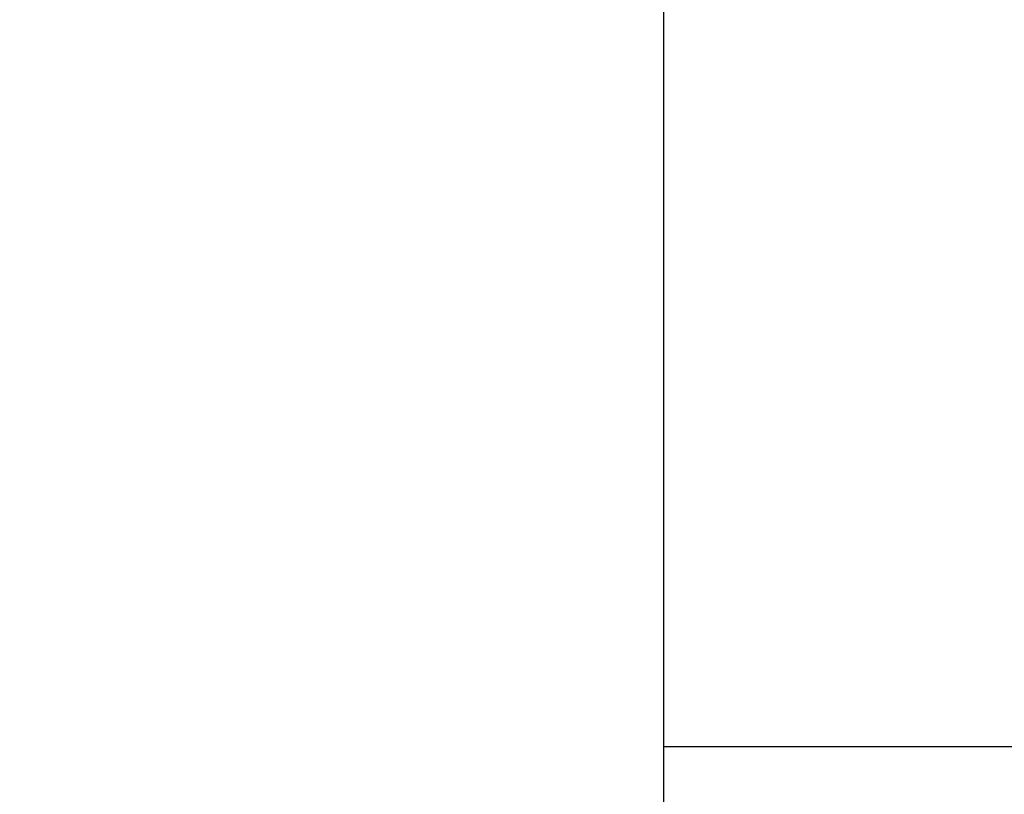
# Model space of a CAD drawing. Header units: millimetres. Extents: x 385 to 493, y 440 to 521.
# Tile 4 of 63: x 460.84 to 471.17, y 474.56 to 482.68. Entities that reach past the tile are written whole.
import ezdxf

# ---------------------------------------------------------------- set-up
doc = ezdxf.new("R2010")
doc.units = ezdxf.units.MM
doc.header["$LTSCALE"] = 0.1
doc.layers.get('0').update_dxf_attribs({"linetype": 'CONTINUOUS'})
doc.layers.get('Defpoints').update_dxf_attribs({"linetype": 'CONTINUOUS'})
doc.styles.add('DIM-7', font='SIMPLEX.shx', dxfattribs={"width": 0.7, "bigfont": 'chineset.shx'})
doc.dimstyles.new('CNS', dxfattribs={"dimscale": 0.6, "dimtxt": 3.5, "dimasz": 2.5, "dimexe": 1, "dimexo": 1.5, "dimgap": 0.09, "dimtad": 0, "dimdsep": 46, "dimtxsty": 'DIM-7', "dimcen": 0.09, "dimclrd": 4, "dimclre": 4, "dimclrt": 4, "dimadec": 0, "dimazin": 0, "dimtfac": 1, "dimtix": 1, "dimtmove": 0, "dimatfit": 3, "dimfxl": 0, "dimtvp": 0.971429, "dimtolj": 1, "dimarcsym": 0})

# ---------------------------------------------------------------- blocks, each defined once
blk = doc.blocks.new('*D24')
at = {"color": 0, "lineweight": -2}
for p, q in [((485.095, 474.659), (485.095, 457.038)), ((454.095, 474.409), (454.095, 457.038)), ((483.595, 457.638), (455.595, 457.638))]:
    blk.add_line(p, q, dxfattribs=at)
at = {"color": 0}
for points in [[(455.595, 457.888), (455.595, 457.388), (454.095, 457.638)], [(483.595, 457.888), (483.595, 457.388), (485.095, 457.638)]]:
    blk.add_solid(points, dxfattribs=at)
at = {"layer": 'Defpoints', "color": 0}
for p in [(485.095, 475.559), (454.095, 475.309), (454.095, 457.638)]:
    blk.add_point(p, dxfattribs=at)
at = {"color": 0, "insert": (469.595, 458.988), "char_height": 2.1, "attachment_point": 5, "style": 'DIM-7'}
blk.add_mtext('\\A1;31', dxfattribs=at)

msp = doc.modelspace()

# ---------------------------------------------------------------- linework, layer by layer
at = {"linetype": 'Continuous'}
for p, q in [((467.595, 506.559), (467.595, 467.559)), ((467.595, 475.059), (481.595, 475.059))]:
    msp.add_line(p, q, dxfattribs=at)

# ---------------------------------------------------------------- dimensions: what is measured, and where the dimension line sits
dim = msp.add_linear_dim(base=(454.095, 457.638), p1=(485.095, 475.559), p2=(454.095, 475.309), dimstyle='CNS', override={"dimgap": 0.5, "dimtad": 1, "dimclrd": 0, "dimclre": 0, "dimclrt": 0})
dim.commit()
dim.dimension.update_dxf_attribs({"geometry": '*D24', "text_midpoint": (469.595, 458.988)})

doc.saveas('drawing.dxf')
